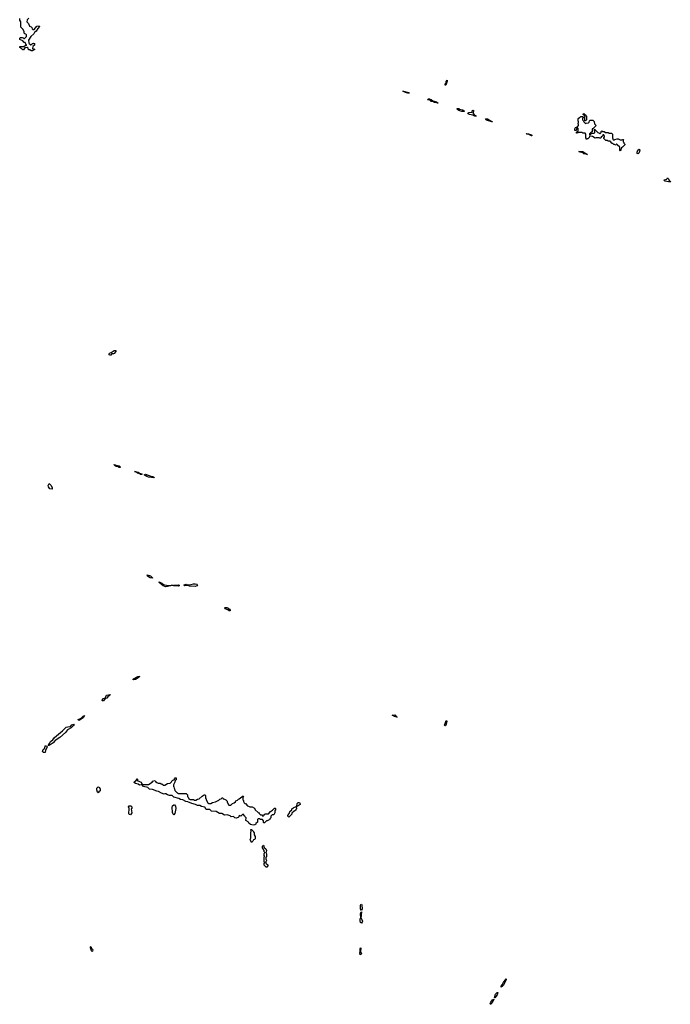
# Model space of a CAD drawing. Extents: x 2776963 to 2884430, y 684484 to 829250.
# Tile 164 of 256: x 2826650 to 2838198, y 770988 to 788465. Entities that reach past the tile are written whole.
import ezdxf

# ---------------------------------------------------------------- set-up
doc = ezdxf.new("R2010")
doc.units = 0

msp = doc.modelspace()

# ---------------------------------------------------------------- linework, layer by layer
at = {"layer": '0CON20XD'}
for points in [[(2826875, 787910), (2826855, 787910), (2826828, 787928), (2826812, 787932), (2826802, 787942), (2826798, 787958), (2826785, 787970), (2826742, 787968), (2826718, 787932), (2826705, 787930), (2826688, 787948), (2826675, 787950), (2826668, 787968), (2826655, 787970), (2826650, 787985), (2826655, 787990), (2826725, 787990), (2826755, 788010), (2826765, 788000), (2826770, 788005), (2826748, 788058), (2826732, 788062), (2826708, 788088), (2826654, 788115), (2826654, 788135), (2826665, 788147), (2826695, 788150), (2826710, 788145), (2826722, 788132), (2826735, 788130), (2826770, 788165), (2826768, 788198), (2826758, 788208), (2826742, 788212), (2826730, 788225), (2826730, 788255), (2826708, 788298), (2826670, 788335), (2826670, 788425), (2826652, 788455), (2826652, 788485)], [(2826815, 788490), (2826780, 788465), (2826778, 788428), (2826806, 788396), (2826822, 788352), (2826855, 788340), (2826867, 788327), (2826872, 788302), (2826885, 788290), (2826905, 788290), (2826955, 788348), (2826995, 788358), (2827000, 788345), (2826970, 788310), (2826945, 788262), (2826912, 788238), (2826898, 788215), (2826848, 788165), (2826808, 788102), (2826813, 788053), (2826820, 788040), (2826845, 788020), (2826858, 788022), (2826875, 788040), (2826888, 788042), (2826895, 788050), (2826910, 788045), (2826910, 788015), (2826882, 787988), (2826880, 787955), (2826892, 787942), (2826905, 787950), (2826920, 787935), (2826882, 787918), (2826875, 787910)], [(2834215, 787300), (2834202, 787302), (2834200, 787325), (2834218, 787342), (2834220, 787365), (2834235, 787390), (2834240, 787365), (2834230, 787355), (2834215, 787300)], [(2833555, 787154), (2833495, 787170), (2833453, 787195), (2833465, 787199), (2833550, 787175), (2833562, 787165), (2833555, 787154)], [(2834075, 786984), (2834015, 786993), (2833984, 787014), (2833954, 787015), (2833922, 787042), (2833890, 787045), (2833905, 787060), (2833925, 787060), (2833938, 787048), (2833956, 787046), (2833982, 787022), (2834050, 787005), (2834075, 786984)], [(2834535, 786834), (2834500, 786835), (2834443, 786855), (2834423, 786873), (2834412, 786875), (2834410, 786885), (2834415, 786890), (2834445, 786890), (2834458, 786878), (2834510, 786865), (2834540, 786845), (2834540, 786835), (2834535, 786834)], [(2834745, 786753), (2834725, 786754), (2834722, 786762), (2834702, 786765), (2834695, 786772), (2834666, 786774), (2834632, 786785), (2834612, 786795), (2834602, 786808), (2834624, 786816), (2834678, 786822), (2834680, 786845), (2834695, 786860), (2834710, 786845), (2834700, 786825), (2834698, 786798), (2834720, 786770), (2834748, 786765), (2834750, 786755), (2834745, 786753)], [(2835035, 786652), (2834948, 786675), (2834922, 786695), (2834920, 786705), (2834955, 786708), (2835028, 786658), (2835040, 786655), (2835035, 786652)], [(2837305, 786140), (2837300, 786145), (2837300, 786205), (2837252, 786242), (2837248, 786258), (2837242, 786258), (2837228, 786242), (2837215, 786240), (2837208, 786248), (2837195, 786250), (2837178, 786268), (2837165, 786270), (2837128, 786308), (2837095, 786310), (2837085, 786320), (2837052, 786322), (2837020, 786355), (2837020, 786375), (2837028, 786382), (2837030, 786395), (2837015, 786420), (2837000, 786420), (2836998, 786402), (2836972, 786378), (2836965, 786360), (2836945, 786360), (2836935, 786370), (2836875, 786370), (2836865, 786360), (2836815, 786390), (2836765, 786400), (2836760, 786375), (2836735, 786350), (2836722, 786348), (2836715, 786340), (2836700, 786365), (2836700, 786435), (2836688, 786448), (2836645, 786450), (2836635, 786460), (2836555, 786460), (2836548, 786452), (2836535, 786450), (2836530, 786455), (2836532, 786468), (2836560, 786495), (2836560, 786535), (2836555, 786540), (2836542, 786538), (2836530, 786525), (2836525, 786500), (2836505, 786500), (2836502, 786525), (2836515, 786550), (2836548, 786562), (2836570, 786585), (2836570, 786605), (2836560, 786615), (2836562, 786628), (2836570, 786635), (2836570, 786655), (2836560, 786665), (2836565, 786710), (2836585, 786730), (2836598, 786732), (2836612, 786748), (2836638, 786748), (2836650, 786735), (2836648, 786722), (2836640, 786715), (2836640, 786685), (2836658, 786668), (2836662, 786652), (2836695, 786620), (2836705, 786630), (2836748, 786632), (2836760, 786645), (2836762, 786668), (2836775, 786680), (2836825, 786680), (2836845, 786660), (2836850, 786615), (2836880, 786585), (2836828, 786532), (2836812, 786528), (2836810, 786475), (2836792, 786468), (2836762, 786438), (2836762, 786422), (2836778, 786422), (2836805, 786450), (2836845, 786450), (2836858, 786462), (2836860, 786485), (2836850, 786495), (2836855, 786520), (2836912, 786462), (2836928, 786458), (2836945, 786440), (2836968, 786462), (2836972, 786478), (2836985, 786490), (2836995, 786480), (2837025, 786480), (2837045, 786460), (2837095, 786460), (2837105, 786450), (2837155, 786450), (2837170, 786435), (2837170, 786365), (2837182, 786332), (2837205, 786330), (2837215, 786340), (2837255, 786350), (2837275, 786350), (2837305, 786330), (2837345, 786330), (2837355, 786340), (2837368, 786338), (2837360, 786325), (2837360, 786295), (2837370, 786285), (2837372, 786272), (2837390, 786255), (2837390, 786245), (2837350, 786205), (2837332, 786188), (2837320, 786155), (2837305, 786140)], [(2836695, 786670), (2836680, 786675), (2836680, 786745), (2836672, 786752), (2836668, 786768), (2836650, 786785), (2836655, 786800), (2836665, 786800), (2836688, 786778), (2836710, 786745), (2836710, 786685), (2836695, 786670)], [(2835735, 786404), (2835672, 786432), (2835650, 786435), (2835642, 786445), (2835685, 786436), (2835697, 786427), (2835720, 786425), (2835740, 786415), (2835740, 786405), (2835735, 786404)], [(2837625, 786084), (2837609, 786089), (2837607, 786115), (2837622, 786148), (2837645, 786168), (2837654, 786154), (2837651, 786125), (2837639, 786095), (2837625, 786084)], [(2836725, 786074), (2836665, 786084), (2836644, 786104), (2836595, 786111), (2836572, 786125), (2836645, 786128), (2836666, 786106), (2836725, 786074)], [(2838195, 785580), (2838105, 785599), (2838094, 785605), (2838088, 785622), (2838138, 785632), (2838145, 785660), (2838165, 785640), (2838180, 785610), (2838198, 785595), (2838195, 785580)], [(2828255, 782509), (2828237, 782517), (2828236, 782534), (2828245, 782546), (2828275, 782556), (2828325, 782591), (2828354, 782594), (2828359, 782589), (2828354, 782575), (2828325, 782542), (2828315, 782536), (2828284, 782536), (2828265, 782512), (2828255, 782509)], [(2828435, 780514), (2828415, 780516), (2828385, 780534), (2828362, 780535), (2828344, 780545), (2828323, 780567), (2828345, 780566), (2828357, 780557), (2828415, 780544), (2828442, 780525), (2828435, 780514)], [(2828815, 780392), (2828796, 780394), (2828784, 780404), (2828742, 780415), (2828710, 780440), (2828690, 780445), (2828755, 780434), (2828776, 780416), (2828815, 780406), (2828815, 780392)], [(2829035, 780330), (2828935, 780345), (2828904, 780355), (2828862, 780385), (2828880, 780395), (2828975, 780361), (2829015, 780356), (2829029, 780345), (2829035, 780330)], [(2827225, 780133), (2827186, 780136), (2827161, 780175), (2827154, 780195), (2827175, 780233), (2827211, 780195), (2827224, 780155), (2827225, 780133)], [(2829005, 778552), (2828964, 778555), (2828917, 778585), (2828910, 778610), (2828971, 778595), (2829010, 778555), (2829005, 778552)], [(2829245, 778398), (2829194, 778415), (2829125, 778472), (2829124, 778486), (2829175, 778461), (2829200, 778440), (2829255, 778427), (2829308, 778422), (2829465, 778434), (2829483, 778425), (2829479, 778415), (2829465, 778411), (2829385, 778414), (2829372, 778422), (2829337, 778423), (2829328, 778415), (2829275, 778405), (2829245, 778398)], [(2829765, 778404), (2829665, 778412), (2829643, 778423), (2829576, 778416), (2829562, 778425), (2829572, 778435), (2829604, 778444), (2829645, 778430), (2829650, 778435), (2829695, 778437), (2829735, 778450), (2829765, 778452), (2829795, 778446), (2829806, 778435), (2829793, 778415), (2829765, 778404)], [(2830385, 777973), (2830365, 777974), (2830342, 777992), (2830297, 778005), (2830290, 778025), (2830295, 778033), (2830325, 778034), (2830343, 778025), (2830375, 777999), (2830386, 777985), (2830385, 777973)], [(2828675, 776747), (2828660, 776755), (2828671, 776765), (2828747, 776805), (2828775, 776812), (2828779, 776805), (2828770, 776795), (2828705, 776752), (2828675, 776747)], [(2828135, 776372), (2828114, 776375), (2828125, 776415), (2828169, 776421), (2828188, 776472), (2828256, 776486), (2828252, 776475), (2828213, 776447), (2828195, 776424), (2828166, 776414), (2828135, 776372)], [(2827705, 776024), (2827689, 776035), (2827689, 776045), (2827742, 776068), (2827775, 776100), (2827800, 776115), (2827785, 776079), (2827705, 776024)], [(2833345, 776084), (2833303, 776095), (2833262, 776118), (2833307, 776127), (2833338, 776088), (2833350, 776085), (2833345, 776084)], [(2834205, 775932), (2834193, 775933), (2834190, 775945), (2834210, 775990), (2834215, 776015), (2834225, 776028), (2834229, 776005), (2834213, 775945), (2834205, 775932)], [(2827175, 775584), (2827153, 775585), (2827162, 775588), (2827181, 775618), (2827196, 775655), (2827236, 775684), (2827265, 775726), (2827411, 775839), (2827475, 775904), (2827505, 775914), (2827551, 775919), (2827575, 775950), (2827613, 775963), (2827616, 775955), (2827605, 775934), (2827566, 775895), (2827501, 775859), (2827462, 775815), (2827360, 775725), (2827280, 775670), (2827245, 775626), (2827175, 775584)], [(2827075, 775456), (2827056, 775475), (2827068, 775512), (2827095, 775535), (2827104, 775575), (2827115, 775576), (2827131, 775571), (2827136, 775556), (2827110, 775495), (2827105, 775460), (2827075, 775456)], [(2830795, 774167), (2830745, 774182), (2830714, 774205), (2830704, 774224), (2830665, 774250), (2830670, 774295), (2830650, 774315), (2830648, 774328), (2830615, 774360), (2830602, 774358), (2830575, 774330), (2830552, 774338), (2830542, 774328), (2830540, 774315), (2830525, 774302), (2830495, 774292), (2830470, 774295), (2830442, 774322), (2830405, 774318), (2830384, 774334), (2830335, 774351), (2830285, 774345), (2830235, 774374), (2830195, 774377), (2830135, 774412), (2830055, 774418), (2830025, 774443), (2829958, 774448), (2829934, 774484), (2829875, 774499), (2829845, 774514), (2829805, 774515), (2829773, 774533), (2829705, 774549), (2829635, 774581), (2829598, 774585), (2829546, 774616), (2829505, 774621), (2829475, 774643), (2829385, 774664), (2829355, 774692), (2829310, 774695), (2829275, 774704), (2829245, 774724), (2829228, 774722), (2829215, 774717), (2829165, 774733), (2829115, 774764), (2829085, 774769), (2829010, 774800), (2828955, 774807), (2828924, 774834), (2828850, 774855), (2828815, 774890), (2828806, 774884), (2828775, 774880), (2828753, 774893), (2828705, 774907), (2828683, 774925), (2828687, 774943), (2828718, 774962), (2828735, 774990), (2828740, 774985), (2828742, 774952), (2828765, 774950), (2828775, 774940), (2828805, 774930), (2828812, 774912), (2828835, 774890), (2828935, 774890), (2829000, 774930), (2829015, 774948), (2829055, 774960), (2829062, 774942), (2829082, 774922), (2829095, 774920), (2829105, 774910), (2829145, 774910), (2829155, 774900), (2829175, 774900), (2829205, 774880), (2829225, 774880), (2829273, 774907), (2829318, 774912), (2829370, 774965), (2829390, 774975), (2829395, 774990), (2829410, 775005), (2829425, 775010), (2829430, 775005), (2829428, 774975), (2829412, 774958), (2829405, 774930), (2829380, 774885), (2829380, 774855), (2829388, 774848), (2829390, 774825), (2829400, 774815), (2829402, 774782), (2829442, 774742), (2829455, 774740), (2829465, 774730), (2829605, 774730), (2829630, 774705), (2829630, 774675), (2829640, 774665), (2829652, 774632), (2829665, 774630), (2829675, 774620), (2829735, 774620), (2829745, 774610), (2829775, 774610), (2829803, 774627), (2829838, 774632), (2829890, 774685), (2829925, 774708), (2829937, 774707), (2829948, 774695), (2829950, 774645), (2829960, 774635), (2829960, 774615), (2829992, 774562), (2830005, 774550), (2830045, 774550), (2830075, 774570), (2830125, 774580), (2830135, 774590), (2830185, 774610), (2830205, 774627), (2830228, 774632), (2830245, 774650), (2830255, 774650), (2830262, 774632), (2830285, 774630), (2830295, 774620), (2830308, 774618), (2830330, 774595), (2830330, 774575), (2830362, 774522), (2830395, 774520), (2830425, 774550), (2830458, 774562), (2830478, 774582), (2830485, 774600), (2830515, 774610), (2830535, 774630), (2830548, 774632), (2830615, 774688), (2830620, 774675), (2830610, 774655), (2830610, 774615), (2830620, 774605), (2830620, 774585), (2830628, 774578), (2830632, 774562), (2830645, 774550), (2830655, 774550), (2830692, 774512), (2830725, 774500), (2830735, 774490), (2830775, 774490), (2830815, 774468), (2830832, 774442), (2830882, 774392), (2830900, 774385), (2830902, 774372), (2830922, 774352), (2830945, 774350), (2830965, 774330), (2830978, 774332), (2830988, 774342), (2830992, 774358), (2831005, 774370), (2831065, 774370), (2831101, 774409), (2831138, 774432), (2831175, 774470), (2831185, 774470), (2831190, 774465), (2831190, 774435), (2831180, 774425), (2831180, 774385), (2831158, 774352), (2831132, 774348), (2831110, 774325), (2831110, 774295), (2831092, 774278), (2831085, 774260), (2831075, 774260), (2831045, 774242), (2831028, 774242), (2830995, 774210), (2830985, 774210), (2830980, 774215), (2830980, 774245), (2830958, 774268), (2830925, 774270), (2830915, 774280), (2830885, 774280), (2830870, 774265), (2830868, 774222), (2830842, 774198), (2830840, 774185), (2830825, 774174), (2830795, 774167)], [(2828045, 774740), (2828033, 774753), (2828020, 774795), (2828022, 774825), (2828045, 774847), (2828068, 774835), (2828080, 774805), (2828078, 774775), (2828052, 774758), (2828045, 774740)], [(2828615, 774352), (2828600, 774355), (2828588, 774368), (2828592, 774465), (2828582, 774495), (2828595, 774510), (2828625, 774510), (2828640, 774495), (2828640, 774465), (2828630, 774455), (2828638, 774385), (2828615, 774352)], [(2829385, 774352), (2829375, 774360), (2829364, 774394), (2829357, 774485), (2829365, 774508), (2829385, 774528), (2829395, 774528), (2829418, 774505), (2829422, 774465), (2829406, 774374), (2829385, 774352)], [(2831425, 774312), (2831410, 774325), (2831410, 774345), (2831418, 774352), (2831422, 774368), (2831438, 774382), (2831442, 774408), (2831478, 774442), (2831480, 774455), (2831495, 774470), (2831505, 774470), (2831515, 774480), (2831558, 774498), (2831560, 774455), (2831552, 774448), (2831550, 774435), (2831535, 774420), (2831522, 774418), (2831482, 774378), (2831480, 774365), (2831425, 774312)], [(2831575, 774500), (2831570, 774505), (2831575, 774550), (2831595, 774568), (2831618, 774568), (2831620, 774555), (2831630, 774545), (2831628, 774532), (2831575, 774500)], [(2830765, 773860), (2830740, 773915), (2830750, 773935), (2830750, 774015), (2830752, 774045), (2830760, 774055), (2830755, 774090), (2830765, 774090), (2830800, 774055), (2830800, 774045), (2830810, 774035), (2830810, 773995), (2830828, 773965), (2830830, 773945), (2830828, 773922), (2830815, 773910), (2830802, 773908), (2830792, 773898), (2830788, 773882), (2830765, 773860)], [(2831035, 773420), (2831025, 773420), (2830992, 773455), (2830990, 773485), (2831000, 773505), (2830990, 773515), (2830990, 773605), (2831000, 773615), (2830990, 773625), (2830990, 773665), (2831000, 773675), (2831000, 773685), (2830990, 773695), (2830990, 773715), (2830960, 773765), (2830960, 773795), (2830975, 773810), (2830992, 773772), (2831020, 773745), (2831030, 773715), (2831027, 773693), (2831020, 773685), (2831027, 773677), (2831030, 773655), (2831030, 773605), (2831020, 773595), (2831020, 773565), (2831027, 773557), (2831030, 773535), (2831020, 773525), (2831020, 773495), (2831060, 773455), (2831035, 773420)], [(2832715, 772652), (2832699, 772685), (2832701, 772749), (2832705, 772760), (2832715, 772764), (2832725, 772745), (2832729, 772685), (2832725, 772663), (2832715, 772652)], [(2832715, 772430), (2832697, 772437), (2832691, 772465), (2832695, 772505), (2832704, 772526), (2832696, 772595), (2832705, 772620), (2832715, 772630), (2832706, 772516), (2832725, 772495), (2832735, 772465), (2832730, 772445), (2832715, 772430)], [(2827935, 771927), (2827925, 771935), (2827914, 771974), (2827904, 771985), (2827904, 772005), (2827915, 772012), (2827927, 771977), (2827945, 771966), (2827951, 771955), (2827945, 771928), (2827935, 771927)], [(2832695, 771864), (2832687, 771903), (2832694, 771925), (2832694, 771975), (2832705, 771990), (2832700, 771925), (2832716, 771885), (2832695, 771864)], [(2835195, 771294), (2835195, 771312), (2835214, 771335), (2835235, 771376), (2835287, 771437), (2835285, 771422), (2835234, 771325), (2835216, 771305), (2835195, 771294)], [(2835085, 771103), (2835080, 771105), (2835081, 771125), (2835096, 771165), (2835125, 771200), (2835135, 771200), (2835122, 771155), (2835085, 771103)], [(2835005, 770988), (2835001, 770995), (2835014, 771025), (2835041, 771065), (2835065, 771080), (2835035, 771015), (2835015, 770991), (2835005, 770988)]]:
    msp.add_lwpolyline(points, dxfattribs=at)

doc.saveas('drawing.dxf')
